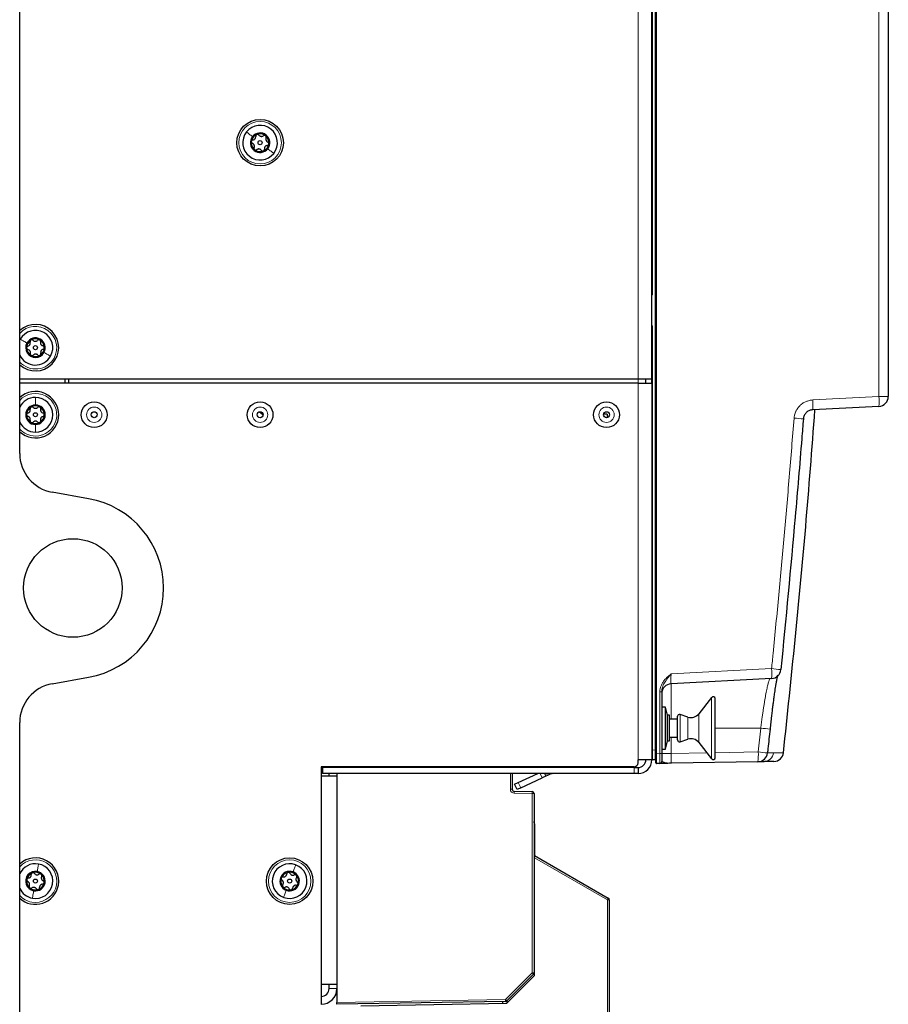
# Model space of a CAD drawing. Header units: millimetres. Extents: x 5 to 418, y 2 to 292.
# Tile 67 of 74: x 229 to 266, y 118 to 160. Entities that reach past the tile are written whole.
import ezdxf

# ---------------------------------------------------------------- set-up
doc = ezdxf.new("R2010")
doc.units = ezdxf.units.MM

msp = doc.modelspace()

# ---------------------------------------------------------------- linework, layer by layer
at = {"color": 7, "linetype": 'Continuous', "lineweight": 25}
for p, q in [((228.8354, 141.7213), (228.8354, 225.3459)), ((255.7354, 129.0284), (255.7354, 214.8554)), ((265.5688, 214.6912), (265.5688, 144.128)), ((255.5688, 148.6086), (255.5688, 167.7752)), ((255.5688, 146.9419), (255.5688, 148.6086)), ((255.5688, 144.8586), (255.5688, 146.9419)), ((228.8354, 146.4974), (228.8613, 146.5485)), ((254.9854, 144.8586), (228.8354, 144.8586)), ((230.7521, 144.6919), (230.7521, 144.8586)), ((230.9188, 144.6919), (230.9188, 144.8586)), ((255.5688, 144.8586), (254.9854, 144.8586)), ((255.3188, 144.6919), (255.3188, 144.8586)), ((255.5688, 144.6919), (255.5688, 144.8586)), ((254.9854, 144.6919), (228.8354, 144.6919)), ((254.9854, 144.6919), (255.5688, 144.6919)), ((255.5688, 144.6919), (255.5688, 128.7752)), ((265.1739, 143.712), (262.3701, 143.565)), ((253.6854, 143.3836), (253.5296, 143.3836)), ((253.6854, 143.3836), (253.6854, 143.2381)), ((231.7511, 139.8087), (230.2127, 140.0799)), ((230.2127, 131.9872), (231.7511, 132.2585)), ((260.6325, 132.2073), (256.3803, 131.9844)), ((255.9854, 131.649), (255.9854, 129.0308)), ((258.0985, 131.4099), (257.5554, 130.7148)), ((258.2475, 128.8586), (258.2475, 131.3586)), ((256.1521, 131.0002), (255.9854, 131.0002)), ((256.2354, 130.6502), (256.1521, 131.0002)), ((256.1521, 129.2169), (256.1521, 131.0002)), ((228.8354, 102.7002), (228.8354, 130.3459)), ((256.3188, 130.6502), (256.2354, 130.6502)), ((256.2354, 129.5669), (256.2354, 130.6502)), ((256.3188, 129.5669), (256.3188, 130.6502)), ((256.6521, 130.4836), (256.3188, 130.4836)), ((256.6521, 129.6086), (256.6521, 130.6086)), ((257.0949, 130.5762), (256.7619, 130.6876)), ((256.1521, 129.2169), (256.2354, 129.5669)), ((256.2354, 129.5669), (256.3188, 129.5669)), ((256.3188, 129.7336), (256.6521, 129.7336)), ((256.7619, 129.5295), (257.0949, 129.641)), ((257.5554, 129.5024), (258.0985, 128.8073)), ((255.9854, 129.2169), (256.1521, 129.2169)), ((261.1342, 129.0707), (261.1342, 129.0707)), ((254.9854, 128.6419), (254.9854, 128.7752)), ((255.5688, 128.7752), (254.9854, 128.7752)), ((255.7038, 128.7682), (255.6004, 128.7736)), ((255.7354, 128.6454), (255.7354, 129.0284)), ((255.9854, 129.0308), (255.9854, 128.6977)), ((260.0534, 128.6868), (256.3948, 128.623)), ((241.5854, 128.4752), (241.5854, 118.4252)), ((254.8188, 128.4752), (241.5854, 128.4752)), ((254.8188, 128.4419), (241.6354, 128.4419)), ((241.6354, 128.4419), (241.6354, 128.1919)), ((241.9188, 128.4419), (241.9188, 128.4752)), ((242.2521, 128.4752), (242.2521, 128.4419)), ((249.6688, 128.4752), (249.6688, 128.4419)), ((254.8188, 128.4419), (254.9854, 128.4419)), ((254.9854, 128.4419), (254.9854, 128.1919)), ((255.9036, 128.6144), (255.7693, 128.6121)), ((242.2521, 128.0836), (241.5854, 128.0836)), ((254.8188, 128.1919), (241.6354, 128.1919)), ((241.9188, 128.0836), (241.9188, 128.1919)), ((242.2521, 128.1919), (242.2521, 128.0838)), ((242.2521, 128.0838), (242.2521, 128.0836)), ((242.2521, 128.0836), (242.2521, 119.2669)), ((249.6688, 128.1919), (249.6688, 127.523)), ((249.7666, 127.7362), (249.9176, 127.8066)), ((249.9176, 127.8066), (250.7439, 128.1919)), ((250.0233, 127.58), (250.9296, 128.0026)), ((251.0806, 128.0731), (250.9296, 128.0026)), ((251.0252, 128.1919), (251.0806, 128.0731)), ((251.1562, 128.1083), (251.0806, 128.0731)), ((251.2685, 128.1607), (251.1562, 128.1083)), ((254.9854, 128.1919), (254.8188, 128.1919)), ((249.7506, 127.4397), (250.5036, 127.4265)), ((249.8722, 127.5096), (249.7666, 127.7362)), ((250.0233, 127.58), (249.8722, 127.5096)), ((250.5854, 127.3432), (250.5854, 119.7598)), ((250.6021, 126.0615), (250.6021, 124.7282)), ((250.6021, 124.7282), (253.7271, 122.924)), ((250.6021, 124.6328), (250.6021, 124.7282)), ((250.6021, 119.6449), (250.6021, 124.6328)), ((253.7688, 122.8518), (253.7688, 104.6297)), ((250.6021, 120.5752), (250.5854, 120.5749)), ((250.5854, 120.1002), (250.6021, 120.1002)), ((249.4384, 118.4812), (250.6021, 119.6449)), ((250.561, 119.7009), (249.4426, 118.5825)), ((250.5724, 119.715), (250.6021, 119.7145)), ((242.2521, 119.2669), (241.5854, 119.2669)), ((241.9188, 119.1002), (241.9188, 119.2669)), ((242.2521, 119.2669), (242.2521, 119.1002)), ((242.2521, 119.1002), (242.2521, 118.5169)), ((249.3851, 118.5581), (242.2521, 118.4336)), ((242.2521, 118.4336), (242.2521, 118.5169)), ((243.2688, 118.3735), (249.4384, 118.4812)), ((249.2688, 118.4782), (249.2688, 118.556)), ((249.4354, 118.5761), (249.4354, 118.4811))]:
    msp.add_line(p, q, dxfattribs=at)
at = {"color": 7, "linetype": 'Continuous', "lineweight": 18}
for p, q in [((255.7705, 214.8554), (255.7705, 129.0284)), ((255.7038, 129.1843), (255.7038, 214.6879)), ((265.1739, 144.128), (265.1739, 214.6912)), ((254.9854, 144.8586), (254.9854, 192.3586)), ((255.6004, 167.9103), (255.6004, 148.4735)), ((255.6004, 148.4735), (255.5688, 148.4735)), ((255.6004, 147.0769), (255.5688, 147.0769)), ((255.6004, 147.0769), (255.6004, 129.1897)), ((254.9854, 144.6919), (254.9854, 144.8586)), ((254.9854, 144.6919), (254.9854, 128.7752)), ((262.3701, 143.9811), (265.1739, 144.128)), ((265.5688, 144.128), (265.1739, 144.128)), ((256.3803, 132.4005), (260.6325, 132.6234)), ((256.3803, 131.9844), (256.3803, 130.4836)), ((255.9065, 131.649), (255.9854, 131.649)), ((255.9065, 129.0308), (255.9065, 131.649)), ((258.0985, 128.8073), (258.0985, 131.4099)), ((257.5554, 129.5024), (257.5554, 130.7148)), ((256.7619, 129.5295), (256.7619, 130.6876)), ((257.0949, 129.641), (257.0949, 130.5762)), ((260.1746, 130.1086), (258.2475, 130.1086)), ((260.0679, 129.1035), (260.1746, 130.1086)), ((256.3803, 129.7336), (256.3803, 129.0391)), ((255.6004, 129.1897), (255.5688, 129.1897)), ((255.6004, 129.1897), (255.7038, 129.1843)), ((255.7038, 129.1843), (255.7354, 129.1843)), ((256.3803, 129.0391), (255.9854, 129.0391)), ((256.3803, 129.0391), (257.8967, 129.0656)), ((258.2475, 129.0717), (260.0679, 129.1035)), ((260.4599, 129.059), (260.7081, 129.0634)), ((255.7354, 129.0284), (255.7705, 129.0284)), ((255.7705, 129.0284), (255.9065, 129.0308)), ((255.9065, 129.0308), (255.9854, 129.0308)), ((249.5854, 128.4419), (249.5854, 128.4752)), ((254.8188, 128.1919), (254.8188, 128.4419)), ((249.5854, 127.523), (249.5854, 128.1919)), ((249.9176, 127.8066), (250.0233, 127.58)), ((250.9296, 128.0026), (250.8413, 128.1919)), ((251.1172, 128.1919), (251.1562, 128.1083)), ((251.2685, 128.1607), (251.2539, 128.1919)), ((249.5854, 127.523), (249.6688, 127.523)), ((249.7492, 127.3564), (249.7506, 127.4397)), ((250.5021, 127.3432), (250.5036, 127.4265)), ((250.5021, 127.3432), (249.7492, 127.3564)), ((250.5021, 119.7598), (250.5021, 127.3432)), ((250.5854, 127.3432), (250.5021, 127.3432)), ((253.6869, 122.8518), (250.6021, 124.6328)), ((253.6869, 104.6297), (253.6869, 122.8518)), ((253.7688, 122.8518), (253.6869, 122.8518)), ((249.3836, 118.6414), (250.5021, 119.7598)), ((250.5021, 119.7598), (250.561, 119.7009)), ((250.5854, 119.7598), (250.5021, 119.7598)), ((241.9188, 119.1002), (242.2521, 119.1002)), ((242.2521, 118.5169), (249.3836, 118.6414)), ((249.3836, 118.6414), (249.3851, 118.5581)), ((249.3836, 118.6414), (249.4426, 118.5825))]:
    msp.add_line(p, q, dxfattribs=at)
at = {"color": 7, "linetype": 'Continuous', "lineweight": 25, "flags": 128}
msp.add_lwpolyline([(238.9736, 143.4803), (239.1153, 143.3694), (239.1271, 143.3608)], dxfattribs=at)
at = {"color": 7, "linetype": 'Continuous', "lineweight": 25}
for centre, radius in [((239.0021, 154.8586), 0.9833), ((239.0021, 154.8586), 0.0863), ((229.5021, 146.1919), 0.0863), ((231.9854, 143.3586), 0.5442), ((239.0021, 143.3586), 0.5442), ((253.6521, 143.3586), 0.5442), ((229.5021, 143.3586), 0.0863), ((231.9854, 143.3586), 0.125), ((239.0021, 143.3586), 0.125), ((253.6521, 143.3586), 0.125), ((231.0854, 136.0336), 2.0833), ((240.2521, 123.6419), 0.9833), ((229.5021, 123.6419), 0.0863), ((240.2521, 123.6419), 0.0863)]:
    msp.add_circle(centre, radius, dxfattribs=at)
at = {"color": 7, "linetype": 'Continuous', "lineweight": 18}
for centre, radius in [((239.0021, 154.8586), 0.9), ((231.9854, 143.3586), 0.3237), ((239.0021, 143.3586), 0.3237), ((253.6521, 143.3586), 0.3237), ((240.2521, 123.6419), 0.9)]:
    msp.add_circle(centre, radius, dxfattribs=at)
at = {"color": 7, "linetype": 'Continuous', "lineweight": 25}
for centre, radius, start, end in [((239.0021, 154.8586), 0.7333, 141.78163, 321.78163), ((239.0021, 154.8586), 0.7333, 321.78163, 141.78163), ((239.0021, 154.8586), 0.4125, 321.78163, 141.78163), ((239.0021, 154.8586), 0.4125, 141.78163, 321.78163), ((239.0021, 154.8586), 0.375, 171.78163, 231.78163), ((239.0021, 154.8586), 0.375, 111.78163, 171.78163), ((239.0021, 154.8586), 0.375, 51.78163, 111.78163), ((239.0021, 154.8586), 0.375, 351.78163, 51.78163), ((239.0021, 154.8586), 0.375, 231.78163, 291.78163), ((239.0021, 154.8586), 0.375, 291.78163, 351.78163), ((229.5021, 146.1919), 0.9833, 227.31509, 132.68491), ((229.5021, 146.1919), 0.7333, 330.90453, 150.90453), ((229.5021, 146.1919), 0.4125, 330.90453, 150.90453), ((229.5021, 146.1919), 0.375, 60.90453, 120.90453), ((229.5021, 146.1919), 0.4125, 150.90453, 330.90453), ((229.5021, 146.1919), 0.375, 120.90453, 180.90453), ((229.5021, 146.1919), 0.375, 180.90453, 240.90453), ((229.5021, 146.1919), 0.375, 0.90453, 60.90453), ((229.5021, 146.1919), 0.375, 300.90453, 0.90453), ((229.5021, 146.1919), 0.7333, 204.61998, 330.90453), ((229.5021, 146.1919), 0.375, 240.90453, 300.90453), ((229.5021, 143.3586), 0.9833, 359.87489, 132.68491), ((229.5021, 143.3586), 0.7333, 89.87489, 155.38002), ((229.5021, 143.3586), 0.7333, 269.87489, 89.87489), ((265.1521, 144.128), 0.4167, 273, 0), ((229.5021, 143.3586), 0.4125, 89.87489, 269.87489), ((229.5021, 143.3586), 0.375, 119.87489, 179.87489), ((229.5021, 143.3586), 0.375, 59.87489, 119.87489), ((229.5021, 143.3586), 0.4125, 269.87489, 89.87489), ((229.5021, 143.3586), 0.375, 359.87489, 59.87489), ((229.5021, 143.3586), 0.9833, 227.31509, 359.87489), ((229.5021, 143.3586), 0.375, 179.87489, 239.87489), ((229.5021, 143.3586), 0.375, 299.87489, 359.87489), ((229.5021, 143.3586), 0.7333, 204.61998, 269.87489), ((229.5021, 143.3586), 0.375, 239.87489, 299.87489), ((230.5021, 141.7213), 1.6667, 180, 260), ((231.0854, 136.0336), 3.8333, 280, 80), ((260.6107, 132.6234), 0.4167, 273, 354.2817), ((230.5021, 130.3459), 1.6667, 100, 180), ((256.4021, 131.5683), 0.4167, 93, 180), ((258.1642, 131.3586), 0.0833, 0, 142), ((257.2271, 130.9713), 0.4167, 251.5, 322), ((256.7354, 130.6086), 0.0833, 71.5, 180), ((256.7354, 129.6086), 0.0833, 180, 288.5), ((257.2271, 129.2458), 0.4167, 38, 108.5), ((260.0461, 129.1035), 0.4167, 271, 353.88823), ((260.7233, 129.1153), 0.4167, 271.00033, 353.78921), ((254.8188, 128.6419), 0.1667, 270, 0), ((254.9854, 128.7752), 0.5833, 270, 0), ((254.9854, 128.7752), 0.3333, 270, 0), ((255.6021, 128.8069), 0.0333, 180, 267), ((255.7021, 128.7349), 0.0333, 360, 87), ((255.7688, 128.6454), 0.0333, 180, 271), ((255.9021, 128.6977), 0.0833, 271, 0), ((258.1642, 128.8586), 0.0833, 218, 0), ((251.4093, 127.8586), 0.3333, 90, 115), ((249.7521, 127.523), 0.0833, 180, 269), ((250.5021, 127.3432), 0.0833, 0, 89), ((250.2688, 126.0615), 0.3333, 0, 18.19487), ((229.5021, 123.6419), 0.9833, 349.87489, 132.68491), ((229.5021, 123.6419), 0.7333, 79.87489, 155.38002), ((229.5021, 123.6419), 0.4125, 79.87489, 259.87489), ((229.5021, 123.6419), 0.7333, 259.87489, 79.87489), ((229.5021, 123.6419), 0.4125, 259.87489, 79.87489), ((240.2521, 123.6419), 0.7333, 69.87489, 249.87489), ((240.2521, 123.6419), 0.4125, 69.87489, 249.87489), ((240.2521, 123.6419), 0.7333, 249.87489, 69.87489), ((229.5021, 123.6419), 0.375, 169.87489, 229.87489), ((229.5021, 123.6419), 0.375, 109.87489, 169.87489), ((229.5021, 123.6419), 0.375, 49.87489, 109.87489), ((229.5021, 123.6419), 0.375, 349.87489, 49.87489), ((240.2521, 123.6419), 0.375, 159.87489, 219.87489), ((240.2521, 123.6419), 0.375, 99.87489, 159.87489), ((240.2521, 123.6419), 0.4125, 249.87489, 69.87489), ((240.2521, 123.6419), 0.375, 39.87489, 99.87489), ((240.2521, 123.6419), 0.375, 339.87489, 39.87489), ((229.5021, 123.6419), 0.9833, 227.31509, 349.87489), ((229.5021, 123.6419), 0.7333, 204.61998, 259.87489), ((229.5021, 123.6419), 0.375, 229.87489, 289.87489), ((229.5021, 123.6419), 0.375, 289.87489, 349.87489), ((240.2521, 123.6419), 0.375, 219.87489, 279.87489), ((240.2521, 123.6419), 0.375, 279.87489, 339.87489), ((253.6854, 122.8518), 0.0833, 0, 60), ((250.5021, 119.7598), 0.0833, 315, 0), ((241.5854, 119.1002), 0.3333, 270, 0), ((241.5854, 119.1002), 0.6667, 270, 0), ((249.3836, 118.6414), 0.0833, 271, 315)]:
    msp.add_arc(centre, radius, start, end, dxfattribs=at)
at = {"color": 7, "linetype": 'Continuous', "lineweight": 18}
for centre, radius, start, end in [((255.5337, 148.4735), 0.0667, 301.7469, 0), ((229.5021, 146.1919), 0.9, 330.90453, 137.79455), ((255.5337, 147.0769), 0.0667, 0, 58.2531), ((229.5021, 146.1919), 0.9, 222.20545, 330.90453), ((229.5021, 143.3586), 0.9, 269.87489, 137.79455), ((263.18, 143.92), 2.0048, 354.04331, 5.95669), ((260.3761, 143.7731), 2.0048, 354.04331, 5.95669), ((260.1384, 123.7103), 19.5582, 84.60752, 85.76168), ((229.5021, 143.3586), 0.9, 222.20545, 269.87489), ((258.6386, 132.4153), 2.0048, 354.04331, 5.95669), ((258.9702, 115.0166), 17.6851, 83.32668, 84.60634), ((258.656, 114.6754), 15.5077, 82.92287, 84.3802), ((258.0655, 128.9648), 2.0072, 352.04161, 3.96204), ((258.3834, 112.4412), 16.7472, 82.87575, 84.22714), ((260.2944, 129.1071), 0.416, 271.06192, 353.97283), ((249.7521, 127.523), 0.1667, 180, 269), ((229.5021, 123.6419), 0.9, 259.87489, 137.79455), ((229.5021, 123.6419), 0.9, 222.20545, 259.87489), ((252.5166, 123.5512), 1.3633, 329.13722, 332.60985)]:
    msp.add_arc(centre, radius, start, end, dxfattribs=at)
for centre, major_axis, ratio, start_param, end_param in [((256.4021, 132.4028), (0.0219, 0.4184), 0.051695, 1.5789684, 3.1470257), ((255.6021, 129.1907), (0.0017, 0.4171), 0.0041715, 1.5733343, 3.1413915), ((255.7021, 129.1855), (-0.0017, 0.4173), 0.0041678, 3.1413568, 4.709414), ((256.4021, 129.0398), (0.0073, 0.4169), 0.0522641, 1.5735393, 3.1434222), ((255.7688, 129.0288), (-0.0006, 0.4167), 0.0041852, 3.1416599, 4.7115428), ((255.9021, 129.0311), (-0.0015, 0.4167), 0.0104636, 3.1417388, 4.7116217)]:
    msp.add_ellipse(centre, major_axis=major_axis, ratio=ratio, start_param=start_param, end_param=end_param, dxfattribs=at)
for points in [[(238.426, 155.3123), (238.4614, 155.2843), (238.5323, 155.2285), (238.6294, 155.152), (238.678, 155.1138)], [(239.5783, 154.4049), (239.5428, 154.4328), (239.4719, 154.4886), (239.3748, 154.5651), (239.3262, 154.6034)], [(228.8613, 146.5485), (228.9007, 146.5266), (228.9796, 146.4827), (229.0876, 146.4226), (229.1417, 146.3925)], [(230.1429, 145.8353), (230.1035, 145.8572), (230.0246, 145.9011), (229.9166, 145.9613), (229.8625, 145.9913)], [(229.5037, 144.0919), (229.5036, 144.0468), (229.5034, 143.9566), (229.5031, 143.8329), (229.503, 143.7711)], [(229.5005, 142.6252), (229.5006, 142.6704), (229.5008, 142.7606), (229.5011, 142.8842), (229.5012, 142.9461)], [(229.631, 124.3638), (229.6231, 124.3194), (229.6072, 124.2306), (229.5855, 124.1088), (229.5746, 124.048)], [(240.5044, 124.3305), (240.4889, 124.2881), (240.4579, 124.2034), (240.4153, 124.0873), (240.394, 124.0292)], [(229.3732, 122.92), (229.3811, 122.9644), (229.397, 123.0532), (229.4187, 123.175), (229.4296, 123.2358)], [(239.9998, 122.9533), (240.0153, 122.9957), (240.0464, 123.0804), (240.0889, 123.1965), (240.1102, 123.2546)]]:
    msp.add_open_spline(points, degree=3, dxfattribs=at)
at = {"color": 7, "linetype": 'Continuous', "lineweight": 25}
for points, knots in [([(238.631, 154.9122), (238.6306, 154.9033), (238.6299, 154.8857), (238.6402, 154.8616), (238.6564, 154.8424), (238.6705, 154.8353), (238.6776, 154.8317)], [0, 0, 0, 0, 0.2498571, 0.4994664, 0.7490114, 1, 1, 1, 1]), ([(238.6985, 154.9762), (238.6907, 154.9748), (238.6752, 154.972), (238.6542, 154.9581), (238.6374, 154.9379), (238.6331, 154.9207), (238.631, 154.9122)], [0, 0, 0, 0, 0.2498071, 0.5000551, 0.7503094, 1, 1, 1, 1]), ([(238.6985, 154.9762), (238.7152, 154.9794), (238.7403, 154.9843), (238.7707, 155.0049), (238.7906, 155.0248), (238.8054, 155.0489), (238.8185, 155.0834), (238.8174, 155.1091), (238.8166, 155.1261)], [0, 0, 0, 0, 0.2491679, 0.3743031, 0.4989033, 0.6239875, 0.7497462, 1, 1, 1, 1]), ([(238.8629, 155.2068), (238.8551, 155.2027), (238.8395, 155.1945), (238.8237, 155.1735), (238.8152, 155.1498), (238.8161, 155.1341), (238.8166, 155.1261)], [0, 0, 0, 0, 0.250033, 0.4996315, 0.7492277, 1, 1, 1, 1]), ([(238.9521, 155.1803), (238.947, 155.1863), (238.9368, 155.1984), (238.9144, 155.2097), (238.8885, 155.2141), (238.8715, 155.2092), (238.8629, 155.2068)], [0, 0, 0, 0, 0.2498147, 0.4999078, 0.7501201, 1, 1, 1, 1]), ([(238.9521, 155.1803), (238.9633, 155.1675), (238.9801, 155.1482), (239.0131, 155.1321), (239.0403, 155.1249), (239.0686, 155.124), (239.105, 155.13), (239.1267, 155.1438), (239.1411, 155.153)], [0, 0, 0, 0, 0.2491995, 0.3743362, 0.4989302, 0.6240074, 0.7497593, 1, 1, 1, 1]), ([(239.2341, 155.1532), (239.2266, 155.1579), (239.2117, 155.1674), (239.1856, 155.1705), (239.1609, 155.1661), (239.1477, 155.1574), (239.1411, 155.153)], [0, 0, 0, 0, 0.2499907, 0.4996106, 0.7491271, 1, 1, 1, 1]), ([(239.2557, 155.0627), (239.2584, 155.0701), (239.2638, 155.085), (239.2623, 155.1101), (239.2531, 155.1347), (239.2404, 155.147), (239.2341, 155.1532)], [0, 0, 0, 0, 0.2498519, 0.4999015, 0.7501147, 1, 1, 1, 1]), ([(239.2557, 155.0627), (239.2502, 155.0466), (239.2419, 155.0224), (239.2445, 154.9858), (239.2519, 154.9586), (239.2653, 154.9337), (239.2886, 154.9052), (239.3114, 154.8933), (239.3266, 154.8854)], [0, 0, 0, 0, 0.249201, 0.3743378, 0.4989316, 0.6240084, 0.74976, 1, 1, 1, 1]), ([(239.3732, 154.805), (239.3736, 154.8138), (239.3743, 154.8314), (239.364, 154.8556), (239.3478, 154.8748), (239.3337, 154.8819), (239.3266, 154.8854)], [0, 0, 0, 0, 0.2498571, 0.4994664, 0.7490114, 1, 1, 1, 1]), ([(238.7485, 154.6544), (238.754, 154.6705), (238.7623, 154.6947), (238.7597, 154.7313), (238.7524, 154.7585), (238.7389, 154.7834), (238.7156, 154.812), (238.6928, 154.8238), (238.6776, 154.8317)], [0, 0, 0, 0, 0.249201, 0.3743378, 0.4989316, 0.6240084, 0.74976, 1, 1, 1, 1]), ([(238.7485, 154.6544), (238.7458, 154.647), (238.7404, 154.6321), (238.7419, 154.607), (238.7511, 154.5824), (238.7638, 154.5701), (238.7701, 154.5639)], [0, 0, 0, 0, 0.24985187, 0.49990154, 0.75011466, 1, 1, 1, 1]), ([(238.7701, 154.5639), (238.7776, 154.5592), (238.7925, 154.5498), (238.8186, 154.5466), (238.8433, 154.5511), (238.8565, 154.5598), (238.8631, 154.5641)], [0, 0, 0, 0, 0.2499907, 0.4996106, 0.7491271, 1, 1, 1, 1]), ([(239.0521, 154.5368), (239.0409, 154.5497), (239.0241, 154.569), (238.9911, 154.585), (238.9639, 154.5923), (238.9356, 154.5931), (238.8992, 154.5872), (238.8775, 154.5733), (238.8631, 154.5641)], [0, 0, 0, 0, 0.24919948, 0.37433619, 0.49893021, 0.62400742, 0.74975934, 1, 1, 1, 1]), ([(239.0521, 154.5368), (239.0572, 154.5308), (239.0674, 154.5187), (239.0898, 154.5075), (239.1157, 154.5031), (239.1328, 154.5079), (239.1413, 154.5103)], [0, 0, 0, 0, 0.2498147, 0.4999078, 0.7501201, 1, 1, 1, 1]), ([(239.1413, 154.5103), (239.1491, 154.5145), (239.1647, 154.5227), (239.1805, 154.5437), (239.189, 154.5673), (239.1881, 154.5831), (239.1876, 154.591)], [0, 0, 0, 0, 0.250033, 0.4996315, 0.7492277, 1, 1, 1, 1]), ([(239.3057, 154.741), (239.289, 154.7377), (239.2639, 154.7329), (239.2335, 154.7123), (239.2136, 154.6923), (239.1988, 154.6682), (239.1857, 154.6338), (239.1868, 154.6081), (239.1876, 154.591)], [0, 0, 0, 0, 0.2491679, 0.3743031, 0.4989033, 0.6239875, 0.7497462, 1, 1, 1, 1]), ([(239.3057, 154.741), (239.3135, 154.7424), (239.329, 154.7452), (239.3501, 154.759), (239.3668, 154.7793), (239.3711, 154.7964), (239.3732, 154.805)], [0, 0, 0, 0, 0.2498071, 0.5000551, 0.7503094, 1, 1, 1, 1]), ([(229.4017, 146.5016), (229.3958, 146.5068), (229.3838, 146.5171), (229.3598, 146.5247), (229.3335, 146.5249), (229.3175, 146.5174), (229.3095, 146.5137)], [0, 0, 0, 0, 0.2498147, 0.4999078, 0.7501201, 1, 1, 1, 1]), ([(229.6845, 146.5196), (229.6763, 146.5231), (229.6601, 146.53), (229.6339, 146.529), (229.6101, 146.5207), (229.5985, 146.51), (229.5926, 146.5047)], [0, 0, 0, 0, 0.2499907, 0.4996106, 0.7491271, 1, 1, 1, 1]), ([(229.1837, 146.2599), (229.1762, 146.2572), (229.1613, 146.252), (229.1428, 146.2351), (229.1295, 146.2124), (229.1279, 146.1948), (229.1271, 146.186)], [0, 0, 0, 0, 0.2498071, 0.5000551, 0.7503094, 1, 1, 1, 1]), ([(229.1271, 146.186), (229.1282, 146.1772), (229.1303, 146.1597), (229.1443, 146.1375), (229.1633, 146.1211), (229.1784, 146.1163), (229.186, 146.1139)], [0, 0, 0, 0, 0.2498571, 0.4994664, 0.7490114, 1, 1, 1, 1]), ([(229.1837, 146.2599), (229.1997, 146.2657), (229.2237, 146.2745), (229.2504, 146.2996), (229.2669, 146.3225), (229.2778, 146.3486), (229.2852, 146.3848), (229.28, 146.4099), (229.2765, 146.4267)], [0, 0, 0, 0, 0.24916786, 0.37430311, 0.49890328, 0.62398745, 0.74974625, 1, 1, 1, 1]), ([(229.284, 145.9501), (229.287, 145.9669), (229.2913, 145.9921), (229.2829, 146.0278), (229.2714, 146.0535), (229.2542, 146.076), (229.2266, 146.1005), (229.2022, 146.1085), (229.186, 146.1139)], [0, 0, 0, 0, 0.249201, 0.3743378, 0.4989316, 0.6240084, 0.74976, 1, 1, 1, 1]), ([(229.3095, 146.5137), (229.3024, 146.5084), (229.2883, 146.4978), (229.276, 146.4746), (229.2714, 146.4499), (229.2748, 146.4344), (229.2765, 146.4267)], [0, 0, 0, 0, 0.250033, 0.4996315, 0.7492277, 1, 1, 1, 1]), ([(229.4017, 146.5016), (229.4148, 146.4907), (229.4344, 146.4743), (229.4696, 146.4637), (229.4976, 146.4609), (229.5257, 146.4646), (229.5607, 146.4762), (229.5799, 146.4933), (229.5926, 146.5047)], [0, 0, 0, 0, 0.2491995, 0.3743362, 0.4989302, 0.6240074, 0.7497593, 1, 1, 1, 1]), ([(229.7202, 146.4337), (229.7216, 146.4414), (229.7245, 146.457), (229.7191, 146.4815), (229.7062, 146.5044), (229.6917, 146.5145), (229.6845, 146.5196)], [0, 0, 0, 0, 0.2498519, 0.4999015, 0.7501147, 1, 1, 1, 1]), ([(229.7202, 146.4337), (229.7172, 146.4169), (229.7129, 146.3917), (229.7213, 146.356), (229.7328, 146.3303), (229.75, 146.3078), (229.7776, 146.2833), (229.802, 146.2753), (229.8182, 146.2699)], [0, 0, 0, 0, 0.249201, 0.3743378, 0.4989316, 0.6240084, 0.74976, 1, 1, 1, 1]), ([(229.8205, 146.1239), (229.8045, 146.1181), (229.7805, 146.1093), (229.7538, 146.0842), (229.7373, 146.0613), (229.7264, 146.0352), (229.719, 145.999), (229.7242, 145.9739), (229.7277, 145.9571)], [0, 0, 0, 0, 0.2491679, 0.3743031, 0.4989033, 0.6239875, 0.7497462, 1, 1, 1, 1]), ([(229.8771, 146.1978), (229.876, 146.2066), (229.8739, 146.2241), (229.8599, 146.2463), (229.8409, 146.2627), (229.8258, 146.2675), (229.8182, 146.2699)], [0, 0, 0, 0, 0.2498571, 0.4994664, 0.7490114, 1, 1, 1, 1]), ([(229.8205, 146.1239), (229.828, 146.1266), (229.8429, 146.1318), (229.8614, 146.1488), (229.8747, 146.1714), (229.8763, 146.189), (229.8771, 146.1978)], [0, 0, 0, 0, 0.2498071, 0.5000551, 0.7503094, 1, 1, 1, 1]), ([(229.284, 145.9501), (229.2826, 145.9424), (229.2797, 145.9268), (229.2851, 145.9023), (229.298, 145.8794), (229.3125, 145.8693), (229.3198, 145.8642)], [0, 0, 0, 0, 0.2498519, 0.4999015, 0.7501147, 1, 1, 1, 1]), ([(229.3198, 145.8642), (229.3279, 145.8607), (229.3441, 145.8538), (229.3703, 145.8548), (229.3941, 145.8631), (229.4057, 145.8738), (229.4116, 145.8792)], [0, 0, 0, 0, 0.2499907, 0.4996106, 0.7491271, 1, 1, 1, 1]), ([(229.6025, 145.8822), (229.5894, 145.8931), (229.5698, 145.9095), (229.5346, 145.9201), (229.5066, 145.9229), (229.4785, 145.9192), (229.4435, 145.9076), (229.4243, 145.8905), (229.4116, 145.8792)], [0, 0, 0, 0, 0.2491995, 0.3743362, 0.4989302, 0.6240074, 0.7497593, 1, 1, 1, 1]), ([(229.6025, 145.8822), (229.6084, 145.877), (229.6204, 145.8667), (229.6444, 145.8591), (229.6707, 145.8589), (229.6867, 145.8664), (229.6947, 145.8701)], [0, 0, 0, 0, 0.2498147, 0.4999078, 0.7501201, 1, 1, 1, 1]), ([(229.6947, 145.8701), (229.7018, 145.8754), (229.7159, 145.886), (229.7282, 145.9093), (229.7328, 145.9339), (229.7294, 145.9494), (229.7277, 145.9571)], [0, 0, 0, 0, 0.250033, 0.4996315, 0.7492277, 1, 1, 1, 1]), ([(229.3153, 143.6837), (229.3081, 143.6786), (229.2938, 143.6682), (229.2812, 143.6453), (229.2761, 143.6206), (229.2792, 143.6051), (229.2808, 143.5974)], [0, 0, 0, 0, 0.2498571, 0.4994664, 0.7490114, 1, 1, 1, 1]), ([(229.4073, 143.6701), (229.4014, 143.6753), (229.3896, 143.6858), (229.3658, 143.6938), (229.3395, 143.6945), (229.3234, 143.6873), (229.3153, 143.6837)], [0, 0, 0, 0, 0.2498071, 0.5000551, 0.7503094, 1, 1, 1, 1]), ([(229.4073, 143.6701), (229.4202, 143.6589), (229.4395, 143.6422), (229.4744, 143.631), (229.5025, 143.6276), (229.5306, 143.6308), (229.5658, 143.6418), (229.5853, 143.6585), (229.5982, 143.6696)], [0, 0, 0, 0, 0.2491679, 0.3743031, 0.4989033, 0.6239875, 0.7497462, 1, 1, 1, 1]), ([(229.6903, 143.6829), (229.6822, 143.6865), (229.6661, 143.6938), (229.6399, 143.6932), (229.616, 143.6853), (229.6042, 143.6749), (229.5982, 143.6696)], [0, 0, 0, 0, 0.250033, 0.4996315, 0.7492277, 1, 1, 1, 1]), ([(229.7245, 143.5964), (229.7261, 143.6041), (229.7293, 143.6196), (229.7243, 143.6442), (229.7118, 143.6673), (229.6975, 143.6777), (229.6903, 143.6829)], [0, 0, 0, 0, 0.2498147, 0.4999078, 0.7501201, 1, 1, 1, 1]), ([(229.185, 143.4322), (229.1775, 143.4298), (229.1625, 143.4248), (229.1436, 143.4082), (229.1299, 143.3858), (229.128, 143.3682), (229.1271, 143.3594)], [0, 0, 0, 0, 0.2498519, 0.4999015, 0.7501147, 1, 1, 1, 1]), ([(229.1271, 143.3594), (229.128, 143.3506), (229.1298, 143.333), (229.1434, 143.3106), (229.1621, 143.2938), (229.1771, 143.2888), (229.1846, 143.2863)], [0, 0, 0, 0, 0.2499907, 0.4996106, 0.7491271, 1, 1, 1, 1]), ([(229.2797, 143.1207), (229.2829, 143.1375), (229.2878, 143.1626), (229.28, 143.1984), (229.2689, 143.2244), (229.2521, 143.2471), (229.225, 143.2721), (229.2008, 143.2806), (229.1846, 143.2863)], [0, 0, 0, 0, 0.2491995, 0.3743362, 0.4989302, 0.6240074, 0.7497593, 1, 1, 1, 1]), ([(229.185, 143.4322), (229.201, 143.4378), (229.2252, 143.4462), (229.2524, 143.4708), (229.2693, 143.4934), (229.2806, 143.5193), (229.2887, 143.5553), (229.2839, 143.5806), (229.2808, 143.5974)], [0, 0, 0, 0, 0.249201, 0.3743378, 0.4989316, 0.6240084, 0.74976, 1, 1, 1, 1]), ([(229.8192, 143.2849), (229.8032, 143.2793), (229.779, 143.271), (229.7518, 143.2463), (229.7349, 143.2237), (229.7236, 143.1978), (229.7155, 143.1618), (229.7203, 143.1366), (229.7234, 143.1198)], [0, 0, 0, 0, 0.249201, 0.3743378, 0.4989316, 0.6240084, 0.74976, 1, 1, 1, 1]), ([(229.7245, 143.5964), (229.7213, 143.5797), (229.7164, 143.5546), (229.7242, 143.5187), (229.7353, 143.4928), (229.7521, 143.47), (229.7792, 143.445), (229.8034, 143.4365), (229.8196, 143.4309)], [0, 0, 0, 0, 0.2491995, 0.3743362, 0.4989302, 0.6240074, 0.7497593, 1, 1, 1, 1]), ([(229.8192, 143.2849), (229.8267, 143.2874), (229.8417, 143.2923), (229.8606, 143.309), (229.8743, 143.3314), (229.8762, 143.349), (229.8771, 143.3578)], [0, 0, 0, 0, 0.2498519, 0.4999015, 0.7501147, 1, 1, 1, 1]), ([(229.8771, 143.3578), (229.8762, 143.3665), (229.8744, 143.3841), (229.8608, 143.4066), (229.8421, 143.4233), (229.8271, 143.4283), (229.8196, 143.4309)], [0, 0, 0, 0, 0.2499907, 0.4996106, 0.7491271, 1, 1, 1, 1]), ([(261.1351, 129.0706), (261.4678, 132.2496), (261.9731, 137.0773), (262.3411, 141.9172), (262.4667, 143.5701)], [0, 0, 0, 0, 0.6584811, 1, 1, 1, 1]), ([(262.3701, 143.565), (262.3235, 143.558), (262.2305, 143.5439), (262.1096, 143.4656), (262.0207, 143.355), (261.9841, 143.253), (261.9778, 143.1943), (261.9764, 143.1819)], [0, 0, 0, 0, 0.2344392, 0.46886763, 0.70326093, 0.93759661, 1, 1, 1, 1]), ([(229.2797, 143.1207), (229.2781, 143.113), (229.2749, 143.0976), (229.2799, 143.0729), (229.2924, 143.0498), (229.3067, 143.0394), (229.3139, 143.0342)], [0, 0, 0, 0, 0.2498147, 0.4999078, 0.7501201, 1, 1, 1, 1]), ([(229.3139, 143.0342), (229.322, 143.0306), (229.3381, 143.0233), (229.3643, 143.0239), (229.3882, 143.0318), (229.4, 143.0423), (229.406, 143.0475)], [0, 0, 0, 0, 0.250033, 0.4996315, 0.7492277, 1, 1, 1, 1]), ([(229.5969, 143.0471), (229.584, 143.0582), (229.5647, 143.075), (229.5298, 143.0862), (229.5017, 143.0895), (229.4736, 143.0864), (229.4384, 143.0754), (229.4189, 143.0586), (229.406, 143.0475)], [0, 0, 0, 0, 0.2491679, 0.3743031, 0.4989033, 0.6239875, 0.7497462, 1, 1, 1, 1]), ([(229.5969, 143.0471), (229.6028, 143.0418), (229.6146, 143.0313), (229.6384, 143.0233), (229.6647, 143.0226), (229.6808, 143.0298), (229.6889, 143.0334)], [0, 0, 0, 0, 0.2498071, 0.5000551, 0.7503094, 1, 1, 1, 1]), ([(229.6889, 143.0334), (229.6961, 143.0386), (229.7104, 143.0489), (229.723, 143.0719), (229.7281, 143.0965), (229.725, 143.112), (229.7234, 143.1198)], [0, 0, 0, 0, 0.2498571, 0.4994664, 0.7490114, 1, 1, 1, 1]), ([(261.9764, 143.1819), (261.9543, 142.905), (261.8434, 141.5206), (261.5466, 137.9853), (261.232, 134.7306), (261.0244, 132.5818)], [0, 0, 0, 0, 0.0782984, 0.3914935, 1, 1, 1, 1]), ([(260.8818, 132.3434), (260.8707, 132.2923), (260.8508, 132.201), (260.822, 132.0396), (260.7913, 131.8542), (260.7594, 131.6442), (260.727, 131.4125), (260.7004, 131.2128), (260.6759, 131.0208), (260.6513, 130.8199), (260.6298, 130.6373), (260.6063, 130.4317), (260.5861, 130.249), (260.5715, 130.1111), (260.5666, 130.065)], [0, 0, 0, 0, 0.1189338, 0.2124182, 0.2855335, 0.4150264, 0.508961, 0.5821813, 0.6561133, 0.7311062, 0.8068443, 0.8548548, 0.9514126, 1, 1, 1, 1]), ([(260.5666, 130.065), (260.5374, 129.7887), (260.5021, 129.4534), (260.4662, 129.1181), (260.4599, 129.059)], [0, 0, 0, 0, 0.82378945, 1, 1, 1, 1]), ([(256.3948, 128.623), (256.3944, 128.623), (256.2933, 128.6212), (256.1203, 128.6182), (255.9375, 128.615), (255.9144, 128.6146), (255.9036, 128.6144)], [0, 0, 0, 0, 0.0019525, 0.4191595, 0.7271526, 1, 1, 1, 1]), ([(260.3021, 128.6912), (260.2265, 128.6899), (260.1433, 128.6884), (260.0876, 128.6874), (260.0826, 128.6874)], [0, 0, 0, 0, 0.9090422, 1, 1, 1, 1]), ([(260.7258, 128.6986), (260.7269, 128.6986), (260.7309, 128.6987), (260.6934, 128.698), (260.6108, 128.6966), (260.4843, 128.6944), (260.3629, 128.6923), (260.3021, 128.6912)], [0, 0, 0, 0, 0.0894893, 0.3169646, 0.5445008, 0.7722199, 1, 1, 1, 1]), ([(229.1329, 123.7078), (229.1323, 123.699), (229.131, 123.6814), (229.1405, 123.6569), (229.1561, 123.6372), (229.1699, 123.6296), (229.1769, 123.6258)], [0, 0, 0, 0, 0.2499907, 0.4996106, 0.7491271, 1, 1, 1, 1]), ([(229.2026, 123.7695), (229.1948, 123.7684), (229.1791, 123.7661), (229.1577, 123.753), (229.1403, 123.7333), (229.1354, 123.7163), (229.1329, 123.7078)], [0, 0, 0, 0, 0.2498519, 0.4999015, 0.7501147, 1, 1, 1, 1]), ([(229.2026, 123.7695), (229.2194, 123.7722), (229.2446, 123.7763), (229.2757, 123.7958), (229.2962, 123.8151), (229.3119, 123.8387), (229.3261, 123.8727), (229.3258, 123.8984), (229.3256, 123.9155)], [0, 0, 0, 0, 0.24920104, 0.37433782, 0.49893155, 0.62400843, 0.74976002, 1, 1, 1, 1]), ([(229.3746, 123.9946), (229.3667, 123.9907), (229.3507, 123.983), (229.3343, 123.9626), (229.325, 123.9392), (229.3254, 123.9234), (229.3256, 123.9155)], [0, 0, 0, 0, 0.2498571, 0.4994664, 0.7490114, 1, 1, 1, 1]), ([(229.4629, 123.9651), (229.458, 123.9713), (229.4482, 123.9837), (229.4261, 123.9957), (229.4003, 124.001), (229.3832, 123.9967), (229.3746, 123.9946)], [0, 0, 0, 0, 0.2498071, 0.5000551, 0.7503094, 1, 1, 1, 1]), ([(229.4629, 123.9651), (229.4736, 123.9519), (229.4897, 123.9321), (229.5222, 123.9149), (229.5492, 123.9068), (229.5774, 123.905), (229.614, 123.9097), (229.6361, 123.9228), (229.6508, 123.9316)], [0, 0, 0, 0, 0.2491679, 0.3743031, 0.4989033, 0.6239875, 0.7497462, 1, 1, 1, 1]), ([(229.7438, 123.9286), (229.7365, 123.9336), (229.7219, 123.9436), (229.6959, 123.9476), (229.671, 123.9439), (229.6576, 123.9357), (229.6508, 123.9316)], [0, 0, 0, 0, 0.250033, 0.4996315, 0.7492277, 1, 1, 1, 1]), ([(229.7624, 123.8375), (229.7653, 123.8448), (229.7711, 123.8595), (229.7705, 123.8846), (229.7622, 123.9096), (229.7499, 123.9223), (229.7438, 123.9286)], [0, 0, 0, 0, 0.2498147, 0.4999078, 0.7501201, 1, 1, 1, 1]), ([(229.7624, 123.8375), (229.7563, 123.8216), (229.7472, 123.7977), (229.7486, 123.761), (229.755, 123.7336), (229.7676, 123.7082), (229.79, 123.6789), (229.8124, 123.6663), (229.8273, 123.658)], [0, 0, 0, 0, 0.24919948, 0.37433619, 0.49893021, 0.62400742, 0.74975934, 1, 1, 1, 1]), ([(229.8713, 123.576), (229.8719, 123.5848), (229.8732, 123.6024), (229.8637, 123.6269), (229.8481, 123.6466), (229.8343, 123.6542), (229.8273, 123.658)], [0, 0, 0, 0, 0.2499907, 0.4996106, 0.7491271, 1, 1, 1, 1]), ([(239.9, 123.7709), (239.8978, 123.7624), (239.8935, 123.7452), (239.8986, 123.7195), (239.9105, 123.6974), (239.9229, 123.6875), (239.9291, 123.6826)], [0, 0, 0, 0, 0.2499907, 0.4996106, 0.7491271, 1, 1, 1, 1]), ([(239.9793, 123.8196), (239.9714, 123.8198), (239.9556, 123.8203), (239.9322, 123.8111), (239.9116, 123.7948), (239.9039, 123.7789), (239.9, 123.7709)], [0, 0, 0, 0, 0.2498519, 0.4999015, 0.7501147, 1, 1, 1, 1]), ([(239.9618, 123.4945), (239.9705, 123.5091), (239.9837, 123.531), (239.9887, 123.5674), (239.9871, 123.5956), (239.9791, 123.6227), (239.9621, 123.6554), (239.9423, 123.6717), (239.9291, 123.6826)], [0, 0, 0, 0, 0.24919948, 0.37433619, 0.49893021, 0.62400742, 0.74975934, 1, 1, 1, 1]), ([(239.9793, 123.8196), (239.9963, 123.8193), (240.0219, 123.8189), (240.0558, 123.8328), (240.0795, 123.8482), (240.099, 123.8687), (240.1188, 123.8998), (240.123, 123.9251), (240.1258, 123.942)], [0, 0, 0, 0, 0.249201, 0.3743378, 0.4989316, 0.6240084, 0.74976, 1, 1, 1, 1]), ([(240.1878, 124.0113), (240.1793, 124.0089), (240.1623, 124.0041), (240.1425, 123.9869), (240.1293, 123.9655), (240.127, 123.9498), (240.1258, 123.942)], [0, 0, 0, 0, 0.2498571, 0.4994664, 0.7490114, 1, 1, 1, 1]), ([(240.2696, 123.967), (240.2658, 123.974), (240.2583, 123.9879), (240.2387, 124.0036), (240.2142, 124.0132), (240.1966, 124.012), (240.1878, 124.0113)], [0, 0, 0, 0, 0.24980712, 0.50005507, 0.75030939, 1, 1, 1, 1]), ([(240.2696, 123.967), (240.2779, 123.9521), (240.2903, 123.9298), (240.3193, 123.9073), (240.3445, 123.8946), (240.3719, 123.8879), (240.4088, 123.8862), (240.4328, 123.8953), (240.4488, 123.9013)], [0, 0, 0, 0, 0.2491679, 0.3743031, 0.4989033, 0.6239875, 0.7497462, 1, 1, 1, 1]), ([(240.5399, 123.8823), (240.5336, 123.8885), (240.5209, 123.9008), (240.496, 123.9093), (240.4709, 123.91), (240.4562, 123.9042), (240.4488, 123.9013)], [0, 0, 0, 0, 0.250033, 0.4996315, 0.7492277, 1, 1, 1, 1]), ([(240.5424, 123.7893), (240.5337, 123.7747), (240.5205, 123.7528), (240.5155, 123.7164), (240.5171, 123.6883), (240.5251, 123.6611), (240.5421, 123.6284), (240.5619, 123.6121), (240.5751, 123.6012)], [0, 0, 0, 0, 0.2491995, 0.3743362, 0.4989302, 0.6240074, 0.7497593, 1, 1, 1, 1]), ([(240.5424, 123.7893), (240.5465, 123.796), (240.5548, 123.8095), (240.5586, 123.8343), (240.5547, 123.8603), (240.5448, 123.875), (240.5399, 123.8823)], [0, 0, 0, 0, 0.24981472, 0.49990781, 0.75012012, 1, 1, 1, 1]), ([(229.2418, 123.4463), (229.2479, 123.4622), (229.257, 123.4861), (229.2556, 123.5228), (229.2492, 123.5502), (229.2366, 123.5756), (229.2142, 123.6049), (229.1918, 123.6175), (229.1769, 123.6258)], [0, 0, 0, 0, 0.2491995, 0.3743362, 0.4989302, 0.6240074, 0.7497593, 1, 1, 1, 1]), ([(229.2418, 123.4463), (229.2389, 123.439), (229.2331, 123.4243), (229.2337, 123.3992), (229.242, 123.3743), (229.2543, 123.3615), (229.2604, 123.3552)], [0, 0, 0, 0, 0.2498147, 0.4999078, 0.7501201, 1, 1, 1, 1]), ([(229.2604, 123.3552), (229.2677, 123.3502), (229.2824, 123.3403), (229.3083, 123.3362), (229.3332, 123.3399), (229.3466, 123.3481), (229.3534, 123.3522)], [0, 0, 0, 0, 0.250033, 0.4996315, 0.7492277, 1, 1, 1, 1]), ([(229.5413, 123.3187), (229.5306, 123.3319), (229.5145, 123.3517), (229.482, 123.3689), (229.455, 123.377), (229.4268, 123.3788), (229.3902, 123.3741), (229.3681, 123.361), (229.3534, 123.3522)], [0, 0, 0, 0, 0.2491679, 0.3743031, 0.4989033, 0.6239875, 0.7497462, 1, 1, 1, 1]), ([(229.5413, 123.3187), (229.5462, 123.3125), (229.556, 123.3001), (229.5781, 123.2881), (229.6039, 123.2828), (229.621, 123.2871), (229.6296, 123.2892)], [0, 0, 0, 0, 0.24980712, 0.50005507, 0.75030939, 1, 1, 1, 1]), ([(229.6296, 123.2892), (229.6375, 123.2931), (229.6535, 123.3008), (229.6699, 123.3212), (229.6792, 123.3446), (229.6788, 123.3604), (229.6786, 123.3683)], [0, 0, 0, 0, 0.2498571, 0.4994664, 0.7490114, 1, 1, 1, 1]), ([(229.8016, 123.5143), (229.7848, 123.5116), (229.7596, 123.5075), (229.7285, 123.488), (229.708, 123.4687), (229.6923, 123.4451), (229.6781, 123.4111), (229.6784, 123.3854), (229.6786, 123.3683)], [0, 0, 0, 0, 0.249201, 0.3743378, 0.4989316, 0.6240084, 0.74976, 1, 1, 1, 1]), ([(229.8016, 123.5143), (229.8094, 123.5154), (229.8251, 123.5177), (229.8465, 123.5308), (229.8639, 123.5505), (229.8688, 123.5675), (229.8713, 123.576)], [0, 0, 0, 0, 0.2498519, 0.4999015, 0.7501147, 1, 1, 1, 1]), ([(239.9618, 123.4945), (239.9577, 123.4878), (239.9494, 123.4743), (239.9456, 123.4495), (239.9495, 123.4235), (239.9594, 123.4088), (239.9643, 123.4015)], [0, 0, 0, 0, 0.2498147, 0.4999078, 0.7501201, 1, 1, 1, 1]), ([(239.9643, 123.4015), (239.9706, 123.3953), (239.9833, 123.383), (240.0082, 123.3745), (240.0333, 123.3738), (240.048, 123.3796), (240.0554, 123.3825)], [0, 0, 0, 0, 0.250033, 0.4996315, 0.7492277, 1, 1, 1, 1]), ([(240.2346, 123.3168), (240.2263, 123.3317), (240.2139, 123.354), (240.1849, 123.3765), (240.1597, 123.3892), (240.1323, 123.3959), (240.0954, 123.3976), (240.0714, 123.3885), (240.0554, 123.3825)], [0, 0, 0, 0, 0.2491679, 0.3743031, 0.4989033, 0.6239875, 0.7497462, 1, 1, 1, 1]), ([(240.2346, 123.3168), (240.2384, 123.3098), (240.2459, 123.2959), (240.2655, 123.2802), (240.29, 123.2706), (240.3076, 123.2718), (240.3164, 123.2725)], [0, 0, 0, 0, 0.2498071, 0.5000551, 0.7503094, 1, 1, 1, 1]), ([(240.3164, 123.2725), (240.3249, 123.2749), (240.3419, 123.2797), (240.3617, 123.2969), (240.3749, 123.3183), (240.3772, 123.334), (240.3784, 123.3418)], [0, 0, 0, 0, 0.2498571, 0.4994664, 0.7490114, 1, 1, 1, 1]), ([(240.5249, 123.4642), (240.5079, 123.4645), (240.4823, 123.4649), (240.4484, 123.451), (240.4247, 123.4356), (240.4052, 123.4151), (240.3854, 123.384), (240.3812, 123.3587), (240.3784, 123.3418)], [0, 0, 0, 0, 0.249201, 0.3743378, 0.4989316, 0.6240084, 0.74976, 1, 1, 1, 1]), ([(240.5249, 123.4642), (240.5328, 123.464), (240.5486, 123.4635), (240.572, 123.4727), (240.5926, 123.489), (240.6003, 123.5049), (240.6042, 123.5129)], [0, 0, 0, 0, 0.2498519, 0.4999015, 0.7501147, 1, 1, 1, 1]), ([(240.6042, 123.5129), (240.6064, 123.5214), (240.6107, 123.5386), (240.6056, 123.5643), (240.5937, 123.5864), (240.5813, 123.5963), (240.5751, 123.6012)], [0, 0, 0, 0, 0.2499907, 0.4996106, 0.7491271, 1, 1, 1, 1])]:
    msp.add_open_spline(points, degree=3, knots=knots, dxfattribs=at)
at = {"color": 7, "linetype": 'Continuous', "lineweight": 18}
for points, knots in [([(261.5839, 143.215), (261.5865, 143.2397), (261.5909, 143.2816), (261.6052, 143.3513), (261.6263, 143.4243), (261.6554, 143.4951), (261.6849, 143.5527), (261.7177, 143.6079), (261.7584, 143.6648), (261.8085, 143.7226), (261.8549, 143.7677), (261.9087, 143.8127), (261.9659, 143.8529), (262.0323, 143.8908), (262.091, 143.918), (262.1566, 143.9426), (262.2239, 143.9615), (262.2991, 143.9756), (262.3463, 143.9793), (262.3701, 143.9811)], [0, 0, 0, 0, 0.0621593, 0.105347, 0.1779594, 0.2518369, 0.296591, 0.3397836, 0.4124042, 0.4714349, 0.5310555, 0.5742497, 0.6468728, 0.7059055, 0.7655279, 0.8087221, 0.8813452, 0.9403777, 1, 1, 1, 1]), ([(260.6325, 132.6234), (260.6538, 132.8369), (260.7578, 133.8788), (260.9381, 135.7498), (261.1658, 138.237), (261.3824, 140.7253), (261.5167, 142.3851), (261.5839, 143.215)], [0, 0, 0, 0, 0.0605347, 0.2953875, 0.5302456, 0.7651201, 1, 1, 1, 1]), ([(255.9065, 131.649), (255.9071, 131.67), (255.9091, 131.7336), (255.927, 131.8179), (255.9562, 131.9013), (255.9853, 131.9648), (256.0211, 132.0277), (256.0623, 132.0882), (256.1119, 132.1508), (256.1702, 132.2144), (256.2426, 132.2841), (256.313, 132.345), (256.3613, 132.385), (256.3798, 132.4001), (256.3803, 132.4005)], [0, 0, 0, 0, 0.068304, 0.2074425, 0.278362, 0.3560638, 0.4345742, 0.5141744, 0.5944522, 0.6946749, 0.795379, 0.9219358, 0.9980169, 1, 1, 1, 1]), ([(256.3803, 132.4005), (256.3799, 132.4001), (256.3637, 132.3802), (256.3318, 132.3407), (256.289, 132.2871), (256.251, 132.2386), (256.2177, 132.195), (256.1852, 132.1509), (256.1546, 132.1073), (256.1199, 132.0549), (256.0855, 131.9973), (256.0523, 131.9322), (256.0278, 131.8736), (256.0091, 131.8168), (255.9959, 131.7623), (255.9872, 131.7062), (255.986, 131.6681), (255.9854, 131.649)], [0, 0, 0, 0, 0.001934, 0.0886727, 0.1755167, 0.2387038, 0.30192, 0.3652215, 0.4285596, 0.4864527, 0.5832356, 0.6612193, 0.7396578, 0.8036273, 0.8681878, 0.9337167, 1, 1, 1, 1]), ([(260.1746, 130.1086), (260.1794, 130.1465), (260.1939, 130.2609), (260.2141, 130.413), (260.2374, 130.5826), (260.2585, 130.7322), (260.2829, 130.8979), (260.3076, 131.06), (260.3323, 131.2147), (260.3566, 131.3603), (260.3805, 131.4968), (260.4044, 131.6251), (260.4352, 131.7805), (260.4646, 131.9128), (260.4922, 132.019), (260.5184, 132.1072), (260.5423, 132.1671), (260.5636, 132.1992), (260.5732, 132.2027), (260.578, 132.2044)], [0, 0, 0, 0, 0.0347825, 0.1047374, 0.1399381, 0.1929929, 0.2464139, 0.3009889, 0.3559621, 0.408858, 0.4621164, 0.5165189, 0.5713173, 0.6773222, 0.7311188, 0.785692, 0.8916473, 0.9454297, 1, 1, 1, 1]), ([(260.7081, 129.0634), (260.7689, 129.0644), (260.8905, 129.0665), (261.0173, 129.0687), (261.1005, 129.0701), (261.1364, 129.0707), (261.1346, 129.0707), (261.1342, 129.0707)], [0, 0, 0, 0, 0.2305444, 0.4611503, 0.6919413, 0.9227943, 1, 1, 1, 1]), ([(255.9854, 128.6977), (255.9949, 128.6917), (256.0155, 128.6785), (256.1428, 128.6498), (256.2748, 128.6267), (256.3573, 128.6223), (256.3945, 128.623), (256.3948, 128.623)], [0, 0, 0, 0, 0.2542234, 0.5569179, 0.8001576, 0.9980976, 1, 1, 1, 1])]:
    msp.add_open_spline(points, degree=3, knots=knots, dxfattribs=at)

doc.saveas('drawing.dxf')
